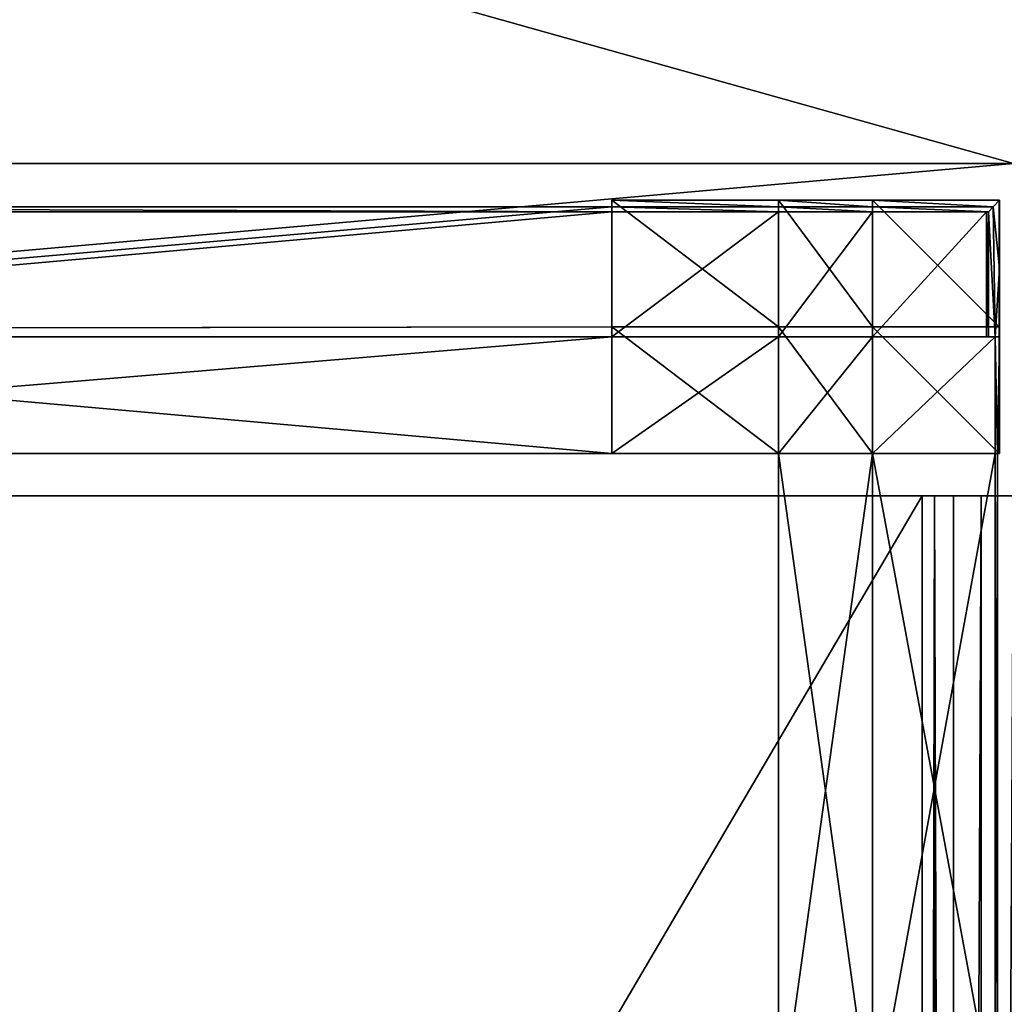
# Model space of a CAD drawing. Extents: x 0 to 35.8, y 0 to 27.5.
# Tile 181 of 256: x 20.6 to 23.5, y 21.6 to 24.5. Entities that reach past the tile are written whole.
import ezdxf

# ---------------------------------------------------------------- set-up
doc = ezdxf.new("R2010")
doc.units = 0
doc.header["$MEASUREMENT"] = 0
doc.layers.get('0').update_dxf_attribs({"color": 13, "linetype": 'CONTINUOUS'})
doc.layers.add('GRATE_-_2', color=250, linetype='CONTINUOUS')
doc.layers.add('RGM8058UC_-_BODY', color=252, linetype='CONTINUOUS')

# ---------------------------------------------------------------- blocks, each defined once
blk = doc.blocks.new('RGM8658UC_TRADECAD_V06_DXF')
at = {"layer": 'GRATE_-_2', "color": 0}
for p, q in [((22.8671, 23.9863, 6.8065), (22.3657, 23.9863, 6.8065)), ((22.3657, 23.9863, 6.8065), (22.3657, 23.6056, 6.8065)), ((22.3657, 23.6056, 7.0614), (22.3657, 23.9863, 7.0614)), ((22.3657, 23.9863, 7.0614), (22.3657, 23.9669, 7.7468)), ((22.3657, 23.9863, 7.0614), (22.8671, 23.9863, 7.0614)), ((22.3657, 23.9863, 7.0614), (22.3657, 23.9669, 7.7468)), ((22.3657, 23.9863, 7.0614), (22.8671, 23.9863, 7.0614)), ((22.3657, 23.9863, 7.0614), (22.3657, 23.9863, 6.8065)), ((22.8671, 23.9863, 6.8065), (22.3657, 23.9863, 6.8065)), ((22.3657, 23.9863, 7.0614), (22.3657, 23.9863, 6.8065)), ((22.3657, 23.6056, 7.0614), (22.3657, 23.9863, 7.0614)), ((22.3657, 23.9863, 6.8065), (22.3657, 23.6056, 6.8065)), ((22.8671, 23.6056, 6.8065), (22.8671, 23.9863, 6.8065)), ((22.8671, 23.9863, 7.0614), (22.8671, 23.9669, 7.7468)), ((22.8671, 23.9863, 6.8065), (22.8671, 23.9863, 7.0614)), ((23.1505, 23.9863, 6.8065), (22.8671, 23.9863, 6.8065)), ((22.8671, 23.6056, 6.8065), (22.8671, 23.9863, 6.8065)), ((22.8671, 23.9863, 7.0614), (22.8671, 23.9669, 7.7468)), ((22.8671, 23.9863, 7.0614), (23.1505, 23.9863, 7.0614)), ((22.8671, 23.9863, 7.0614), (23.1505, 23.9863, 7.0614)), ((22.8671, 23.9863, 6.8065), (22.8671, 23.9863, 7.0614)), ((23.1505, 23.9863, 6.8065), (22.8671, 23.9863, 6.8065)), ((23.5314, 23.9863, 6.8065), (23.1505, 23.9863, 6.8065)), ((23.1505, 23.9863, 6.8065), (23.1505, 23.6056, 6.8065)), ((23.1505, 23.9669, 7.7468), (23.1505, 23.9863, 7.0614)), ((23.1505, 23.9863, 7.0614), (23.5333, 23.9863, 7.0614)), ((23.1505, 23.9863, 7.0614), (23.5333, 23.9863, 7.0614)), ((23.1505, 23.9863, 7.0614), (23.1505, 23.9863, 6.8065)), ((23.5314, 23.9863, 6.8065), (23.1505, 23.9863, 6.8065)), ((23.1505, 23.9863, 6.8065), (23.1505, 23.6056, 6.8065)), ((23.1505, 23.9669, 7.7468), (23.1505, 23.9863, 7.0614)), ((23.1505, 23.9863, 7.0614), (23.1505, 23.9863, 6.8065)), ((23.5142, 23.9669, 7.7468), (23.5333, 23.9863, 7.0614)), ((23.5142, 23.9669, 7.7468), (23.5333, 23.9863, 7.0614)), ((23.5314, 23.6056, 6.8065), (23.5314, 23.9863, 6.8065)), ((23.5333, 23.9863, 7.0614), (23.5314, 23.9863, 6.8065)), ((23.5314, 23.6056, 6.8065), (23.5314, 23.9863, 6.8065)), ((23.5333, 23.9863, 7.0614), (23.5314, 23.9863, 6.8065)), ((23.5333, 23.9863, 7.0614), (23.5333, 23.781, 7.0614)), ((23.5333, 23.6056, 7.0614), (23.5333, 23.9863, 7.0614)), ((18.1319, 23.9669, 7.7468), (22.3657, 23.9669, 7.7468)), ((18.1319, 23.9669, 7.7468), (22.3657, 23.9669, 7.7468)), ((22.3657, 23.9521, 8.2709), (22.3657, 23.9669, 7.7468)), ((22.3657, 23.9669, 7.7468), (22.8671, 23.9669, 7.7468)), ((22.3657, 23.9669, 7.7468), (22.3657, 23.6056, 7.0614)), ((22.3657, 23.9521, 8.2709), (22.3657, 23.9669, 7.7468)), ((22.3657, 23.9669, 7.7468), (22.8671, 23.9669, 7.7468)), ((22.3657, 23.9669, 7.7468), (22.3657, 23.6056, 7.0614)), ((22.8671, 23.9669, 7.7468), (22.8671, 23.9521, 8.2709)), ((22.8671, 23.9669, 7.7468), (22.8671, 23.9521, 8.2709)), ((22.8671, 23.9669, 7.7468), (23.1505, 23.9669, 7.7468)), ((22.8671, 23.9669, 7.7468), (23.1505, 23.9669, 7.7468)), ((23.1505, 23.9521, 8.2709), (23.1505, 23.9669, 7.7468)), ((23.1505, 23.9669, 7.7468), (23.5142, 23.9669, 7.7468)), ((23.1505, 23.9669, 7.7468), (23.5142, 23.9669, 7.7468)), ((23.1505, 23.9521, 8.2709), (23.1505, 23.9669, 7.7468)), ((23.5142, 23.9669, 7.7468), (23.5001, 23.9521, 8.2709)), ((23.5142, 23.9669, 7.7468), (23.5001, 23.9521, 8.2709)), ((23.5202, 23.5758, 7.5334), (23.5142, 23.9669, 7.7468)), ((23.5202, 23.5758, 7.5334), (23.5142, 23.9669, 7.7468)), ((18.1315, 23.9521, 8.4201), (22.3657, 23.9521, 8.4201)), ((18.1315, 23.9521, 8.2709), (22.3657, 23.9521, 8.2709)), ((18.1315, 23.9521, 8.4201), (22.3657, 23.9521, 8.4201)), ((18.1315, 23.9521, 8.2709), (22.3657, 23.9521, 8.2709)), ((22.3657, 23.9521, 8.4201), (22.3657, 23.5758, 8.4201)), ((22.8671, 23.9521, 8.2709), (22.3657, 23.9521, 8.2709)), ((22.3657, 23.9521, 8.2709), (22.3657, 23.9521, 8.4201)), ((22.3657, 23.9521, 8.4201), (22.8671, 23.9521, 8.4201)), ((22.3657, 23.9521, 8.4201), (22.3657, 23.5758, 8.4201)), ((22.8671, 23.9521, 8.2709), (22.3657, 23.9521, 8.2709)), ((22.3657, 23.9521, 8.4201), (22.8671, 23.9521, 8.4201)), ((22.3657, 23.9521, 8.2709), (22.3657, 23.9521, 8.4201)), ((22.8671, 23.9521, 8.4201), (23.1505, 23.9521, 8.4201)), ((22.8671, 23.5758, 8.4201), (22.8671, 23.9521, 8.4201)), ((22.8671, 23.9521, 8.4201), (22.8671, 23.9521, 8.2709)), ((22.8671, 23.9521, 8.2709), (23.1505, 23.9521, 8.2709)), ((22.8671, 23.9521, 8.4201), (23.1505, 23.9521, 8.4201)), ((22.8671, 23.5758, 8.4201), (22.8671, 23.9521, 8.4201)), ((22.8671, 23.9521, 8.4201), (22.8671, 23.9521, 8.2709)), ((22.8671, 23.9521, 8.2709), (23.1505, 23.9521, 8.2709)), ((23.5001, 23.9521, 8.2709), (23.1505, 23.9521, 8.2709)), ((23.1505, 23.9521, 8.4201), (23.1505, 23.5758, 8.4201)), ((23.1505, 23.9521, 8.2709), (23.1505, 23.9521, 8.4201)), ((23.1505, 23.9521, 8.4201), (23.4934, 23.9521, 8.4201)), ((23.1505, 23.9521, 8.4201), (23.1505, 23.5758, 8.4201)), ((23.5001, 23.9521, 8.2709), (23.1505, 23.9521, 8.2709)), ((23.1505, 23.9521, 8.4201), (23.4934, 23.9521, 8.4201)), ((23.1505, 23.9521, 8.2709), (23.1505, 23.9521, 8.4201)), ((23.4934, 23.9521, 8.4201), (23.5001, 23.9521, 8.2709)), ((23.4934, 23.5758, 8.4201), (23.4934, 23.9521, 8.4201)), ((23.4934, 23.5758, 8.4201), (23.4934, 23.9521, 8.4201)), ((23.4934, 23.9521, 8.4201), (23.5001, 23.9521, 8.2709)), ((23.5001, 23.5758, 8.2709), (23.5001, 23.9521, 8.2709)), ((23.5001, 23.5758, 8.2709), (23.5001, 23.9521, 8.2709)), ((23.5333, 23.781, 7.0614), (23.5202, 23.5758, 7.5334)), ((23.5333, 23.781, 7.0614), (23.5202, 23.5758, 7.5334)), ((23.5333, 23.781, 7.0614), (23.5333, 23.5758, 7.0614)), ((22.3657, 23.6056, 7.0614), (18.1325, 23.5988, 7.0614)), ((22.3657, 23.6056, 7.0614), (18.1325, 23.5988, 7.0614)), ((22.3657, 23.2248, 7.0614), (22.3657, 23.6056, 7.0614)), ((22.3657, 23.6056, 6.8065), (22.8671, 23.6056, 6.8065)), ((22.3657, 23.6056, 6.8065), (22.8671, 23.6056, 6.8065)), ((22.3657, 23.6056, 6.8065), (22.3657, 23.2248, 6.8065)), ((22.3657, 23.6056, 7.0614), (22.3657, 23.6056, 6.8065)), ((22.3657, 23.6056, 7.0614), (22.3657, 23.6056, 6.8065)), ((22.3657, 23.2248, 7.0614), (22.3657, 23.6056, 7.0614)), ((22.3657, 23.6056, 6.8065), (22.3657, 23.2248, 6.8065)), ((22.8671, 23.2248, 6.8065), (22.8671, 23.6056, 6.8065)), ((23.1505, 23.6056, 6.8065), (22.8671, 23.6056, 6.8065)), ((22.8671, 23.2248, 6.8065), (22.8671, 23.6056, 6.8065)), ((23.1505, 23.6056, 6.8065), (22.8671, 23.6056, 6.8065)), ((23.1505, 23.6056, 6.8065), (23.5314, 23.6056, 6.8065)), ((23.1505, 23.2248, 6.8065), (23.1505, 23.6056, 6.8065)), ((23.1505, 23.6056, 6.8065), (23.5314, 23.6056, 6.8065)), ((23.1505, 23.2248, 6.8065), (23.1505, 23.6056, 6.8065)), ((23.5314, 23.6056, 6.8065), (23.5333, 23.6056, 7.0614)), ((23.5314, 23.6056, 6.8065), (23.5333, 23.6056, 7.0614)), ((23.5314, 23.6056, 6.8065), (23.5314, 23.2248, 6.8065)), ((23.5314, 23.6056, 6.8065), (23.5314, 23.2248, 6.8065)), ((23.5333, 23.2248, 7.0614), (23.5333, 23.6056, 7.0614)), ((18.1315, 23.5758, 8.2709), (22.3657, 23.5758, 8.2709)), ((22.3657, 23.5758, 7.5334), (18.1315, 23.5758, 7.5334)), ((22.3657, 23.5758, 8.4201), (18.1315, 23.5758, 8.4201)), ((18.1315, 23.5758, 8.2709), (22.3657, 23.5758, 8.2709)), ((22.3657, 23.5758, 8.4201), (18.1315, 23.5758, 8.4201)), ((22.3657, 23.5758, 7.5334), (18.1315, 23.5758, 7.5334)), ((22.3657, 23.5758, 8.2709), (22.3657, 23.5758, 7.5334)), ((22.8671, 23.5758, 8.2709), (22.3657, 23.5758, 8.2709)), ((22.3657, 23.5758, 8.2709), (22.3657, 23.5758, 8.4201)), ((22.3657, 23.5758, 8.4201), (22.8671, 23.5758, 8.4201)), ((22.8671, 23.5758, 7.5334), (22.3657, 23.5758, 7.5334)), ((22.3657, 23.5758, 8.2709), (22.3657, 23.5758, 7.5334)), ((22.8671, 23.5758, 8.2709), (22.3657, 23.5758, 8.2709)), ((22.3657, 23.2248, 7.5334), (22.3657, 23.5758, 7.5334)), ((22.8671, 23.5758, 7.5334), (22.3657, 23.5758, 7.5334)), ((22.3657, 23.5758, 8.4201), (22.8671, 23.5758, 8.4201)), ((22.3657, 23.5758, 8.2709), (22.3657, 23.5758, 8.4201)), ((22.3657, 23.2248, 7.5334), (22.3657, 23.5758, 7.5334)), ((22.8671, 23.5758, 7.5334), (22.8671, 23.5758, 8.2709)), ((22.8671, 23.5758, 8.2709), (23.1505, 23.5758, 8.2709)), ((23.1505, 23.5758, 7.5334), (22.8671, 23.5758, 7.5334)), ((23.1505, 23.5758, 8.4201), (22.8671, 23.5758, 8.4201)), ((22.8671, 23.5758, 8.4201), (22.8671, 23.5758, 8.2709)), ((22.8671, 23.5758, 7.5334), (22.8671, 23.5758, 8.2709)), ((22.8671, 23.5758, 7.5334), (22.8671, 23.2248, 7.5334)), ((22.8671, 23.5758, 8.2709), (23.1505, 23.5758, 8.2709)), ((22.8671, 23.5758, 8.4201), (22.8671, 23.5758, 8.2709)), ((23.1505, 23.5758, 8.4201), (22.8671, 23.5758, 8.4201)), ((22.8671, 23.5758, 7.5334), (22.8671, 23.2248, 7.5334)), ((23.1505, 23.5758, 7.5334), (22.8671, 23.5758, 7.5334)), ((23.1505, 23.5758, 8.2709), (23.1505, 23.5758, 7.5334)), ((23.5001, 23.5758, 8.2709), (23.1505, 23.5758, 8.2709)), ((23.1505, 23.5758, 8.2709), (23.1505, 23.5758, 8.4201)), ((23.1505, 23.5758, 8.4201), (23.4934, 23.5758, 8.4201)), ((23.1505, 23.2248, 7.5334), (23.1505, 23.5758, 7.5334)), ((23.1505, 23.5758, 7.5334), (23.5202, 23.5758, 7.5334)), ((23.5001, 23.5758, 8.2709), (23.1505, 23.5758, 8.2709)), ((23.1505, 23.5758, 7.5334), (23.5202, 23.5758, 7.5334)), ((23.1505, 23.5758, 8.2709), (23.1505, 23.5758, 7.5334)), ((23.1505, 23.5758, 8.4201), (23.4934, 23.5758, 8.4201)), ((23.1505, 23.5758, 8.2709), (23.1505, 23.5758, 8.4201)), ((23.1505, 23.2248, 7.5334), (23.1505, 23.5758, 7.5334)), ((23.4934, 23.5758, 8.4201), (23.5001, 23.5758, 8.2709)), ((23.4934, 23.5758, 8.4201), (23.5001, 23.5758, 8.2709)), ((23.5202, 23.5758, 7.5334), (23.5001, 23.5758, 8.2709)), ((23.5202, 23.5758, 7.5334), (23.5001, 23.5758, 8.2709)), ((23.5333, 23.5758, 7.0614), (23.5202, 23.5758, 7.5334)), ((23.5333, 23.5758, 7.0614), (23.5202, 23.5758, 7.5334)), ((23.5202, 23.2248, 7.5334), (23.5202, 23.5758, 7.5334)), ((23.5202, 23.2248, 7.5334), (23.5202, 23.5758, 7.5334)), ((23.5273, 23.2248, 7.2783), (23.5333, 23.5758, 7.0614)), ((23.5273, 23.2248, 7.2783), (23.5333, 23.5758, 7.0614)), ((23.5333, 23.5758, 7.0614), (23.5333, 23.2248, 7.0614)), ((18.1321, 23.2248, 7.5334), (22.3657, 23.2248, 7.5334)), ((18.1321, 23.2248, 7.5334), (22.3657, 23.2248, 7.5334)), ((18.1325, 23.2248, 7.0614), (22.3657, 23.2248, 7.0614)), ((18.1325, 23.2248, 7.0614), (22.3657, 23.2248, 7.0614)), ((22.3657, 23.2248, 6.8065), (22.8671, 23.2248, 6.8065)), ((22.3657, 23.2248, 7.5334), (22.8671, 23.2248, 7.5334)), ((22.8671, 23.2248, 7.0614), (22.3657, 23.2248, 7.0614)), ((22.3657, 23.2248, 7.0614), (22.3657, 23.2248, 7.5334)), ((22.3657, 23.2248, 7.5334), (22.8671, 23.2248, 7.5334)), ((22.3657, 23.2248, 7.0614), (22.3657, 23.2248, 7.5334)), ((22.3657, 23.2248, 6.8065), (22.3657, 23.2248, 7.0614)), ((22.8671, 23.2248, 7.0614), (22.3657, 23.2248, 7.0614)), ((22.3657, 23.2248, 6.8065), (22.8671, 23.2248, 6.8065)), ((22.3657, 23.2248, 6.8065), (22.3657, 23.2248, 7.0614)), ((22.8671, 23.2248, 7.5334), (22.8671, 23.2248, 7.0614)), ((22.8671, 23.2248, 7.5334), (22.8671, 23.2248, 7.0614)), ((22.8671, 23.2248, 7.5334), (22.8671, 21.1946, 7.5334)), ((22.8671, 21.1946, 7.0614), (22.8671, 23.2248, 7.0614)), ((22.8671, 23.2248, 6.8065), (23.1505, 23.2248, 6.8065)), ((22.8671, 21.1946, 7.0614), (22.8671, 23.2248, 7.0614)), ((23.1505, 23.2248, 7.0614), (22.8671, 23.2248, 7.0614)), ((22.8671, 23.2248, 7.0614), (22.8671, 23.2248, 6.8065)), ((22.8671, 23.2248, 7.0614), (22.8671, 23.2248, 6.8065)), ((23.1505, 23.2248, 7.0614), (22.8671, 23.2248, 7.0614)), ((22.8671, 23.2248, 6.8065), (23.1505, 23.2248, 6.8065)), ((22.8671, 23.2248, 7.5334), (22.8671, 21.1946, 7.5334)), ((22.8671, 23.2248, 7.5334), (23.1505, 23.2248, 7.5334)), ((22.8671, 23.2248, 7.5334), (23.1505, 23.2248, 7.5334)), ((23.1505, 21.1946, 7.5334), (23.1505, 23.2248, 7.5334)), ((23.1505, 23.2248, 7.5334), (23.5202, 23.2248, 7.5334)), ((23.1505, 23.2248, 7.0614), (23.1505, 21.1946, 7.0614)), ((23.1505, 21.1946, 7.2783), (23.1505, 23.2248, 7.2783)), ((23.1505, 23.2248, 7.2783), (23.1505, 23.2248, 7.0614)), ((23.1505, 23.2248, 7.5334), (23.5202, 23.2248, 7.5334)), ((23.1505, 23.2248, 7.0614), (23.1505, 21.1946, 7.0614)), ((23.1505, 23.2248, 7.0614), (23.1505, 23.2248, 6.8065)), ((23.1505, 21.1946, 7.5334), (23.1505, 23.2248, 7.5334)), ((23.1505, 23.2248, 6.8065), (23.5314, 23.2248, 6.8065)), ((23.1505, 23.2248, 7.0614), (23.5333, 23.2248, 7.0614)), ((23.1505, 23.2248, 6.8065), (23.5314, 23.2248, 6.8065)), ((23.1505, 23.2248, 7.0614), (23.1505, 23.2248, 6.8065)), ((23.5273, 23.2248, 7.2783), (23.1505, 23.2248, 7.2783)), ((23.1505, 21.1946, 7.2783), (23.1505, 23.2248, 7.2783)), ((23.5273, 23.2248, 7.2783), (23.1505, 23.2248, 7.2783)), ((23.1505, 23.2248, 7.0614), (23.5333, 23.2248, 7.0614)), ((23.1505, 23.2248, 7.2783), (23.1505, 23.2248, 7.0614)), ((23.5273, 23.2248, 7.2783), (23.5202, 23.2248, 7.5334)), ((23.5202, 23.2248, 7.5334), (23.5202, 21.1946, 7.5334)), ((23.5202, 23.2248, 7.5334), (23.5202, 21.1946, 7.5334)), ((23.5273, 23.2248, 7.2783), (23.5202, 23.2248, 7.5334)), ((23.5333, 23.2248, 7.0614), (23.5273, 23.2248, 7.2783)), ((23.5273, 23.2248, 7.2783), (23.5273, 21.1946, 7.2783)), ((23.5273, 23.2248, 7.2783), (23.5273, 21.1946, 7.2783)), ((23.5333, 23.2248, 7.0614), (23.5273, 23.2248, 7.2783)), ((23.5314, 23.2248, 6.8065), (23.5333, 23.2248, 7.0614)), ((23.5314, 23.2248, 6.8065), (23.5333, 23.2248, 7.0614))]:
    blk.add_line(p, q, dxfattribs=at)
at = {"layer": 'RGM8058UC_-_BODY', "color": 0}
for p, q in [((23.5753, 24.0972, 7.4867), (12.2007, 24.0972, 7.4867)), ((23.5753, 24.0972, 6.7115), (12.2007, 24.0972, 6.7115)), ((23.5753, 24.0972, 7.4867), (12.2007, 24.0972, 7.4867)), ((23.5753, 24.0972), (12.2007, 24.0972)), ((23.5753, 24.0972, 6.7115), (12.2007, 24.0972, 6.7115)), ((23.5753, 24.0972), (12.2007, 24.0972)), ((23.5753, 24.0972, 5.9479), (12.2007, 24.0972, 5.9479)), ((23.5753, 24.0972, 5.9479), (12.2007, 24.0972, 5.9479)), ((12.2007, 23.0972, 6.7115), (23.5753, 23.0972, 6.7115)), ((12.2007, 23.0972, 6.7115), (23.5753, 23.0972, 6.7115)), ((23.3003, 23.0972, 6.032), (12.4757, 23.0972, 6.032)), ((23.3003, 23.0972, 6.032), (12.4757, 23.0972, 6.032)), ((23.5753, 23.0972, 6.7115), (23.3003, 23.0972, 6.032)), ((23.3003, 23.0972, 6.032), (23.3003, 4.6756, 6.032)), ((23.337, 23.0972, 6.0601), (23.3003, 23.0972, 6.032)), ((23.5753, 23.0972, 6.7115), (23.3003, 23.0972, 6.032)), ((23.3003, 23.0972, 6.032), (23.3003, 4.6756, 6.032)), ((23.337, 23.0972, 6.0601), (23.3003, 23.0972, 6.032)), ((23.337, 23.0972, 6.0601), (23.5753, 23.0972, 6.7115)), ((23.3947, 23.0972, 6.156), (23.337, 23.0972, 6.0601)), ((23.337, 23.0972, 6.0601), (23.5753, 23.0972, 6.7115)), ((23.337, 23.0972, 6.0601), (23.337, 4.6756, 6.0601)), ((23.337, 23.0972, 6.0601), (23.337, 4.6756, 6.0601)), ((23.3947, 23.0972, 6.156), (23.337, 23.0972, 6.0601)), ((23.4778, 23.0972, 6.2194), (23.3947, 23.0972, 6.156)), ((23.3947, 23.0972, 6.156), (23.5753, 23.0972, 6.7115)), ((23.3947, 23.0972, 6.156), (23.5753, 23.0972, 6.7115)), ((23.3947, 4.6756, 6.156), (23.3947, 23.0972, 6.156)), ((23.4778, 23.0972, 6.2194), (23.3947, 23.0972, 6.156)), ((23.3947, 4.6756, 6.156), (23.3947, 23.0972, 6.156)), ((23.5753, 23.0972, 6.7115), (23.4778, 23.0972, 6.2194)), ((23.5753, 23.0972, 6.2416), (23.4778, 23.0972, 6.2194)), ((23.5753, 23.0972, 6.7115), (23.4778, 23.0972, 6.2194)), ((23.4778, 4.6756, 6.2194), (23.4778, 23.0972, 6.2194)), ((23.5753, 23.0972, 6.2416), (23.4778, 23.0972, 6.2194)), ((23.4778, 4.6756, 6.2194), (23.4778, 23.0972, 6.2194))]:
    blk.add_line(p, q, dxfattribs=at)
at = {"layer": 'GRATE_-_2', "color": 250}
mesh = blk.add_polyface(dxfattribs=at)
corners = [(22.8671, 23.6056, 6.8065), (22.3657, 23.9863, 6.8065), (22.3657, 23.6056, 6.8065), (22.8671, 23.9863, 6.8065)]
mesh.append_faces([[corners[k] for k in face] for face in [(0, 1, 2), (1, 0, 3)]], dxfattribs={"vtx0": -1, "color": 250})
mesh = blk.add_polyface(dxfattribs=at)
corners = [(22.3657, 23.9863, 7.0614), (22.3657, 23.9669, 7.7468), (22.3657, 23.6056, 7.0614)]
mesh.append_faces([[corners[k] for k in face] for face in [(0, 1, 2)]], dxfattribs={"color": 250})
mesh = blk.add_polyface(dxfattribs=at)
corners = [(22.8671, 23.9669, 7.7468), (22.3657, 23.9863, 7.0614), (22.8671, 23.9863, 7.0614), (22.3657, 23.9669, 7.7468)]
mesh.append_faces([[corners[k] for k in face] for face in [(0, 1, 2), (1, 0, 3)]], dxfattribs={"vtx0": -1, "color": 250})
mesh = blk.add_polyface(dxfattribs=at)
corners = [(22.8671, 23.9863, 7.0614), (22.3657, 23.9863, 6.8065), (22.8671, 23.9863, 6.8065), (22.3657, 23.9863, 7.0614)]
mesh.append_faces([[corners[k] for k in face] for face in [(0, 1, 2), (1, 0, 3)]], dxfattribs={"vtx0": -1, "color": 250})
mesh = blk.add_polyface(dxfattribs=at)
corners = [(22.3657, 23.9863, 6.8065), (22.3657, 23.6056, 7.0614), (22.3657, 23.6056, 6.8065), (22.3657, 23.9863, 7.0614)]
mesh.append_faces([[corners[k] for k in face] for face in [(0, 1, 2), (1, 0, 3)]], dxfattribs={"vtx0": -1, "color": 250})
mesh = blk.add_polyface(dxfattribs=at)
corners = [(23.1505, 23.6056, 6.8065), (22.8671, 23.9863, 6.8065), (22.8671, 23.6056, 6.8065), (23.1505, 23.9863, 6.8065)]
mesh.append_faces([[corners[k] for k in face] for face in [(0, 1, 2), (1, 0, 3)]], dxfattribs={"vtx0": -1, "color": 250})
mesh = blk.add_polyface(dxfattribs=at)
corners = [(23.1505, 23.9669, 7.7468), (22.8671, 23.9863, 7.0614), (23.1505, 23.9863, 7.0614), (22.8671, 23.9669, 7.7468)]
mesh.append_faces([[corners[k] for k in face] for face in [(0, 1, 2), (1, 0, 3)]], dxfattribs={"vtx0": -1, "color": 250})
mesh = blk.add_polyface(dxfattribs=at)
corners = [(23.1505, 23.9863, 7.0614), (22.8671, 23.9863, 6.8065), (23.1505, 23.9863, 6.8065), (22.8671, 23.9863, 7.0614)]
mesh.append_faces([[corners[k] for k in face] for face in [(0, 1, 2), (1, 0, 3)]], dxfattribs={"vtx0": -1, "color": 250})
mesh = blk.add_polyface(dxfattribs=at)
corners = [(23.5314, 23.6056, 6.8065), (23.1505, 23.9863, 6.8065), (23.1505, 23.6056, 6.8065), (23.5314, 23.9863, 6.8065)]
mesh.append_faces([[corners[k] for k in face] for face in [(0, 1, 2), (1, 0, 3)]], dxfattribs={"vtx0": -1, "color": 250})
mesh = blk.add_polyface(dxfattribs=at)
corners = [(23.5142, 23.9669, 7.7468), (23.1505, 23.9863, 7.0614), (23.5333, 23.9863, 7.0614), (23.1505, 23.9669, 7.7468)]
mesh.append_faces([[corners[k] for k in face] for face in [(0, 1, 2), (1, 0, 3)]], dxfattribs={"vtx0": -1, "color": 250})
mesh = blk.add_polyface(dxfattribs=at)
corners = [(23.5333, 23.9863, 7.0614), (23.1505, 23.9863, 6.8065), (23.5314, 23.9863, 6.8065), (23.1505, 23.9863, 7.0614)]
mesh.append_faces([[corners[k] for k in face] for face in [(0, 1, 2), (1, 0, 3)]], dxfattribs={"vtx0": -1, "color": 250})
mesh = blk.add_polyface(dxfattribs=at)
corners = [(23.5142, 23.9669, 7.7468), (23.5333, 23.781, 7.0614), (23.5202, 23.5758, 7.5334), (23.5333, 23.9863, 7.0614)]
mesh.append_faces([[corners[k] for k in face] for face in [(0, 1, 2), (1, 0, 3)]], dxfattribs={"vtx0": -1, "color": 250})
mesh = blk.add_polyface(dxfattribs=at)
corners = [(23.5333, 23.9863, 7.0614), (23.5314, 23.6056, 6.8065), (23.5333, 23.6056, 7.0614), (23.5314, 23.9863, 6.8065)]
mesh.append_faces([[corners[k] for k in face] for face in [(0, 1, 2), (1, 0, 3)]], dxfattribs={"vtx0": -1, "color": 250})
mesh = blk.add_polyface(dxfattribs=at)
corners = [(22.3657, 23.9521, 8.2709), (18.1319, 23.9669, 7.7468), (22.3657, 23.9669, 7.7468), (18.1315, 23.9521, 8.2709)]
mesh.append_faces([[corners[k] for k in face] for face in [(0, 1, 2), (1, 0, 3)]], dxfattribs={"vtx0": -1, "color": 250})
mesh = blk.add_polyface(dxfattribs=at)
corners = [(18.1319, 23.9669, 7.7468), (18.1325, 23.5988, 7.0614), (22.3657, 23.9669, 7.7468)]
mesh.append_faces([[corners[k] for k in face] for face in [(0, 1, 2)]], dxfattribs={"color": 250})
mesh = blk.add_polyface(dxfattribs=at)
corners = [(22.3657, 23.9669, 7.7468), (18.1325, 23.5988, 7.0614), (22.3657, 23.6056, 7.0614)]
mesh.append_faces([[corners[k] for k in face] for face in [(0, 1, 2)]], dxfattribs={"color": 250})
mesh = blk.add_polyface(dxfattribs=at)
corners = [(22.8671, 23.9521, 8.2709), (22.3657, 23.9669, 7.7468), (22.8671, 23.9669, 7.7468), (22.3657, 23.9521, 8.2709)]
mesh.append_faces([[corners[k] for k in face] for face in [(0, 1, 2), (1, 0, 3)]], dxfattribs={"vtx0": -1, "color": 250})
mesh = blk.add_polyface(dxfattribs=at)
corners = [(23.1505, 23.9521, 8.2709), (22.8671, 23.9669, 7.7468), (23.1505, 23.9669, 7.7468), (22.8671, 23.9521, 8.2709)]
mesh.append_faces([[corners[k] for k in face] for face in [(0, 1, 2), (1, 0, 3)]], dxfattribs={"vtx0": -1, "color": 250})
mesh = blk.add_polyface(dxfattribs=at)
corners = [(23.5001, 23.9521, 8.2709), (23.1505, 23.9669, 7.7468), (23.5142, 23.9669, 7.7468), (23.1505, 23.9521, 8.2709)]
mesh.append_faces([[corners[k] for k in face] for face in [(0, 1, 2), (1, 0, 3)]], dxfattribs={"vtx0": -1, "color": 250})
mesh = blk.add_polyface(dxfattribs=at)
corners = [(23.5001, 23.9521, 8.2709), (23.5202, 23.5758, 7.5334), (23.5001, 23.5758, 8.2709), (23.5142, 23.9669, 7.7468)]
mesh.append_faces([[corners[k] for k in face] for face in [(0, 1, 2), (1, 0, 3)]], dxfattribs={"vtx0": -1, "color": 250})
mesh = blk.add_polyface(dxfattribs=at)
corners = [(22.3657, 23.9521, 8.4201), (18.1315, 23.5758, 8.4201), (18.1315, 23.9521, 8.4201), (22.3657, 23.5758, 8.4201)]
mesh.append_faces([[corners[k] for k in face] for face in [(0, 1, 2), (1, 0, 3)]], dxfattribs={"vtx0": -1, "color": 250})
mesh = blk.add_polyface(dxfattribs=at)
corners = [(22.3657, 23.9521, 8.4201), (18.1315, 23.9521, 8.2709), (22.3657, 23.9521, 8.2709), (18.1315, 23.9521, 8.4201)]
mesh.append_faces([[corners[k] for k in face] for face in [(0, 1, 2), (1, 0, 3)]], dxfattribs={"vtx0": -1, "color": 250})
mesh = blk.add_polyface(dxfattribs=at)
corners = [(22.8671, 23.9521, 8.4201), (22.3657, 23.5758, 8.4201), (22.3657, 23.9521, 8.4201), (22.8671, 23.5758, 8.4201)]
mesh.append_faces([[corners[k] for k in face] for face in [(0, 1, 2), (1, 0, 3)]], dxfattribs={"vtx0": -1, "color": 250})
mesh = blk.add_polyface(dxfattribs=at)
corners = [(22.8671, 23.9521, 8.4201), (22.3657, 23.9521, 8.2709), (22.8671, 23.9521, 8.2709), (22.3657, 23.9521, 8.4201)]
mesh.append_faces([[corners[k] for k in face] for face in [(0, 1, 2), (1, 0, 3)]], dxfattribs={"vtx0": -1, "color": 250})
mesh = blk.add_polyface(dxfattribs=at)
corners = [(23.1505, 23.9521, 8.4201), (22.8671, 23.5758, 8.4201), (22.8671, 23.9521, 8.4201), (23.1505, 23.5758, 8.4201)]
mesh.append_faces([[corners[k] for k in face] for face in [(0, 1, 2), (1, 0, 3)]], dxfattribs={"vtx0": -1, "color": 250})
mesh = blk.add_polyface(dxfattribs=at)
corners = [(23.1505, 23.9521, 8.4201), (22.8671, 23.9521, 8.2709), (23.1505, 23.9521, 8.2709), (22.8671, 23.9521, 8.4201)]
mesh.append_faces([[corners[k] for k in face] for face in [(0, 1, 2), (1, 0, 3)]], dxfattribs={"vtx0": -1, "color": 250})
mesh = blk.add_polyface(dxfattribs=at)
corners = [(23.4934, 23.9521, 8.4201), (23.1505, 23.5758, 8.4201), (23.1505, 23.9521, 8.4201), (23.4934, 23.5758, 8.4201)]
mesh.append_faces([[corners[k] for k in face] for face in [(0, 1, 2), (1, 0, 3)]], dxfattribs={"vtx0": -1, "color": 250})
mesh = blk.add_polyface(dxfattribs=at)
corners = [(23.4934, 23.9521, 8.4201), (23.1505, 23.9521, 8.2709), (23.5001, 23.9521, 8.2709), (23.1505, 23.9521, 8.4201)]
mesh.append_faces([[corners[k] for k in face] for face in [(0, 1, 2), (1, 0, 3)]], dxfattribs={"vtx0": -1, "color": 250})
mesh = blk.add_polyface(dxfattribs=at)
corners = [(23.4934, 23.9521, 8.4201), (23.5001, 23.5758, 8.2709), (23.4934, 23.5758, 8.4201), (23.5001, 23.9521, 8.2709)]
mesh.append_faces([[corners[k] for k in face] for face in [(0, 1, 2), (1, 0, 3)]], dxfattribs={"vtx0": -1, "color": 250})
mesh = blk.add_polyface(dxfattribs=at)
corners = [(23.5333, 23.781, 7.0614), (23.5333, 23.5758, 7.0614), (23.5202, 23.5758, 7.5334)]
mesh.append_faces([[corners[k] for k in face] for face in [(0, 1, 2)]], dxfattribs={"color": 250})
mesh = blk.add_polyface(dxfattribs=at)
corners = [(22.3657, 23.2248, 7.0614), (18.1325, 23.5988, 7.0614), (18.1325, 23.2248, 7.0614), (22.3657, 23.6056, 7.0614)]
mesh.append_faces([[corners[k] for k in face] for face in [(0, 1, 2), (1, 0, 3)]], dxfattribs={"vtx0": -1, "color": 250})
mesh = blk.add_polyface(dxfattribs=at)
corners = [(22.8671, 23.2248, 6.8065), (22.3657, 23.6056, 6.8065), (22.3657, 23.2248, 6.8065), (22.8671, 23.6056, 6.8065)]
mesh.append_faces([[corners[k] for k in face] for face in [(0, 1, 2), (1, 0, 3)]], dxfattribs={"vtx0": -1, "color": 250})
mesh = blk.add_polyface(dxfattribs=at)
corners = [(22.3657, 23.6056, 6.8065), (22.3657, 23.2248, 7.0614), (22.3657, 23.2248, 6.8065), (22.3657, 23.6056, 7.0614)]
mesh.append_faces([[corners[k] for k in face] for face in [(0, 1, 2), (1, 0, 3)]], dxfattribs={"vtx0": -1, "color": 250})
mesh = blk.add_polyface(dxfattribs=at)
corners = [(23.1505, 23.2248, 6.8065), (22.8671, 23.6056, 6.8065), (22.8671, 23.2248, 6.8065), (23.1505, 23.6056, 6.8065)]
mesh.append_faces([[corners[k] for k in face] for face in [(0, 1, 2), (1, 0, 3)]], dxfattribs={"vtx0": -1, "color": 250})
mesh = blk.add_polyface(dxfattribs=at)
corners = [(23.5314, 23.2248, 6.8065), (23.1505, 23.6056, 6.8065), (23.1505, 23.2248, 6.8065), (23.5314, 23.6056, 6.8065)]
mesh.append_faces([[corners[k] for k in face] for face in [(0, 1, 2), (1, 0, 3)]], dxfattribs={"vtx0": -1, "color": 250})
mesh = blk.add_polyface(dxfattribs=at)
corners = [(23.5333, 23.6056, 7.0614), (23.5314, 23.2248, 6.8065), (23.5333, 23.2248, 7.0614), (23.5314, 23.6056, 6.8065)]
mesh.append_faces([[corners[k] for k in face] for face in [(0, 1, 2), (1, 0, 3)]], dxfattribs={"vtx0": -1, "color": 250})
mesh = blk.add_polyface(dxfattribs=at)
corners = [(18.1315, 23.5758, 8.2709), (22.3657, 23.5758, 7.5334), (18.1315, 23.5758, 7.5334), (22.3657, 23.5758, 8.2709)]
mesh.append_faces([[corners[k] for k in face] for face in [(0, 1, 2), (1, 0, 3)]], dxfattribs={"vtx0": -1, "color": 250})
mesh = blk.add_polyface(dxfattribs=at)
corners = [(18.1315, 23.5758, 8.4201), (22.3657, 23.5758, 8.2709), (18.1315, 23.5758, 8.2709), (22.3657, 23.5758, 8.4201)]
mesh.append_faces([[corners[k] for k in face] for face in [(0, 1, 2), (1, 0, 3)]], dxfattribs={"vtx0": -1, "color": 250})
mesh = blk.add_polyface(dxfattribs=at)
corners = [(22.3657, 23.5758, 7.5334), (18.1321, 23.2248, 7.5334), (18.1315, 23.5758, 7.5334), (22.3657, 23.2248, 7.5334)]
mesh.append_faces([[corners[k] for k in face] for face in [(0, 1, 2), (1, 0, 3)]], dxfattribs={"vtx0": -1, "color": 250})
mesh = blk.add_polyface(dxfattribs=at)
corners = [(22.3657, 23.5758, 8.4201), (22.8671, 23.5758, 8.2709), (22.3657, 23.5758, 8.2709), (22.8671, 23.5758, 8.4201)]
mesh.append_faces([[corners[k] for k in face] for face in [(0, 1, 2), (1, 0, 3)]], dxfattribs={"vtx0": -1, "color": 250})
mesh = blk.add_polyface(dxfattribs=at)
corners = [(22.3657, 23.5758, 8.2709), (22.8671, 23.5758, 7.5334), (22.3657, 23.5758, 7.5334), (22.8671, 23.5758, 8.2709)]
mesh.append_faces([[corners[k] for k in face] for face in [(0, 1, 2), (1, 0, 3)]], dxfattribs={"vtx0": -1, "color": 250})
mesh = blk.add_polyface(dxfattribs=at)
corners = [(22.8671, 23.5758, 7.5334), (22.3657, 23.2248, 7.5334), (22.3657, 23.5758, 7.5334), (22.8671, 23.2248, 7.5334)]
mesh.append_faces([[corners[k] for k in face] for face in [(0, 1, 2), (1, 0, 3)]], dxfattribs={"vtx0": -1, "color": 250})
mesh = blk.add_polyface(dxfattribs=at)
corners = [(22.8671, 23.5758, 8.2709), (23.1505, 23.5758, 7.5334), (22.8671, 23.5758, 7.5334), (23.1505, 23.5758, 8.2709)]
mesh.append_faces([[corners[k] for k in face] for face in [(0, 1, 2), (1, 0, 3)]], dxfattribs={"vtx0": -1, "color": 250})
mesh = blk.add_polyface(dxfattribs=at)
corners = [(22.8671, 23.5758, 8.4201), (23.1505, 23.5758, 8.2709), (22.8671, 23.5758, 8.2709), (23.1505, 23.5758, 8.4201)]
mesh.append_faces([[corners[k] for k in face] for face in [(0, 1, 2), (1, 0, 3)]], dxfattribs={"vtx0": -1, "color": 250})
mesh = blk.add_polyface(dxfattribs=at)
corners = [(23.1505, 23.5758, 7.5334), (22.8671, 23.2248, 7.5334), (22.8671, 23.5758, 7.5334), (23.1505, 23.2248, 7.5334)]
mesh.append_faces([[corners[k] for k in face] for face in [(0, 1, 2), (1, 0, 3)]], dxfattribs={"vtx0": -1, "color": 250})
mesh = blk.add_polyface(dxfattribs=at)
corners = [(23.1505, 23.5758, 8.4201), (23.5001, 23.5758, 8.2709), (23.1505, 23.5758, 8.2709), (23.4934, 23.5758, 8.4201)]
mesh.append_faces([[corners[k] for k in face] for face in [(0, 1, 2), (1, 0, 3)]], dxfattribs={"vtx0": -1, "color": 250})
mesh = blk.add_polyface(dxfattribs=at)
corners = [(23.5202, 23.5758, 7.5334), (23.1505, 23.2248, 7.5334), (23.1505, 23.5758, 7.5334), (23.5202, 23.2248, 7.5334)]
mesh.append_faces([[corners[k] for k in face] for face in [(0, 1, 2), (1, 0, 3)]], dxfattribs={"vtx0": -1, "color": 250})
mesh = blk.add_polyface(dxfattribs=at)
corners = [(23.1505, 23.5758, 8.2709), (23.5202, 23.5758, 7.5334), (23.1505, 23.5758, 7.5334), (23.5001, 23.5758, 8.2709)]
mesh.append_faces([[corners[k] for k in face] for face in [(0, 1, 2), (1, 0, 3)]], dxfattribs={"vtx0": -1, "color": 250})
mesh = blk.add_polyface(dxfattribs=at)
corners = [(23.5202, 23.5758, 7.5334), (23.5273, 23.2248, 7.2783), (23.5202, 23.2248, 7.5334), (23.5333, 23.5758, 7.0614)]
mesh.append_faces([[corners[k] for k in face] for face in [(0, 1, 2), (1, 0, 3)]], dxfattribs={"vtx0": -1, "color": 250})
mesh = blk.add_polyface(dxfattribs=at)
corners = [(23.5333, 23.5758, 7.0614), (23.5333, 23.2248, 7.0614), (23.5273, 23.2248, 7.2783)]
mesh.append_faces([[corners[k] for k in face] for face in [(0, 1, 2)]], dxfattribs={"color": 250})
mesh = blk.add_polyface(dxfattribs=at)
corners = [(18.1321, 23.2248, 7.5334), (22.3657, 23.2248, 7.0614), (18.1325, 23.2248, 7.0614), (22.3657, 23.2248, 7.5334)]
mesh.append_faces([[corners[k] for k in face] for face in [(0, 1, 2), (1, 0, 3)]], dxfattribs={"vtx0": -1, "color": 250})
mesh = blk.add_polyface(dxfattribs=at)
corners = [(22.3657, 23.2248, 7.5334), (22.8671, 23.2248, 7.0614), (22.3657, 23.2248, 7.0614), (22.8671, 23.2248, 7.5334)]
mesh.append_faces([[corners[k] for k in face] for face in [(0, 1, 2), (1, 0, 3)]], dxfattribs={"vtx0": -1, "color": 250})
mesh = blk.add_polyface(dxfattribs=at)
corners = [(22.3657, 23.2248, 7.0614), (22.8671, 23.2248, 6.8065), (22.3657, 23.2248, 6.8065), (22.8671, 23.2248, 7.0614)]
mesh.append_faces([[corners[k] for k in face] for face in [(0, 1, 2), (1, 0, 3)]], dxfattribs={"vtx0": -1, "color": 250})
mesh = blk.add_polyface(dxfattribs=at)
corners = [(22.8671, 23.2248, 7.0614), (22.8671, 21.1946, 7.5334), (22.8671, 21.1946, 7.0614), (22.8671, 23.2248, 7.5334)]
mesh.append_faces([[corners[k] for k in face] for face in [(0, 1, 2), (1, 0, 3)]], dxfattribs={"vtx0": -1, "color": 250})
mesh = blk.add_polyface(dxfattribs=at)
corners = [(23.1505, 21.1946, 7.0614), (22.8671, 23.2248, 7.0614), (22.8671, 21.1946, 7.0614), (23.1505, 23.2248, 7.0614)]
mesh.append_faces([[corners[k] for k in face] for face in [(0, 1, 2), (1, 0, 3)]], dxfattribs={"vtx0": -1, "color": 250})
mesh = blk.add_polyface(dxfattribs=at)
corners = [(22.8671, 23.2248, 7.0614), (23.1505, 23.2248, 6.8065), (22.8671, 23.2248, 6.8065), (23.1505, 23.2248, 7.0614)]
mesh.append_faces([[corners[k] for k in face] for face in [(0, 1, 2), (1, 0, 3)]], dxfattribs={"vtx0": -1, "color": 250})
mesh = blk.add_polyface(dxfattribs=at)
corners = [(23.1505, 23.2248, 7.5334), (22.8671, 21.1946, 7.5334), (22.8671, 23.2248, 7.5334), (23.1505, 21.1946, 7.5334)]
mesh.append_faces([[corners[k] for k in face] for face in [(0, 1, 2), (1, 0, 3)]], dxfattribs={"vtx0": -1, "color": 250})
mesh = blk.add_polyface(dxfattribs=at)
corners = [(23.5202, 23.2248, 7.5334), (23.1505, 21.1946, 7.5334), (23.1505, 23.2248, 7.5334), (23.5202, 21.1946, 7.5334)]
mesh.append_faces([[corners[k] for k in face] for face in [(0, 1, 2), (1, 0, 3)]], dxfattribs={"vtx0": -1, "color": 250})
mesh = blk.add_polyface(dxfattribs=at)
corners = [(23.1505, 23.2248, 7.2783), (23.1505, 21.1946, 7.0614), (23.1505, 21.1946, 7.2783), (23.1505, 23.2248, 7.0614)]
mesh.append_faces([[corners[k] for k in face] for face in [(0, 1, 2), (1, 0, 3)]], dxfattribs={"vtx0": -1, "color": 250})
mesh = blk.add_polyface(dxfattribs=at)
corners = [(23.1505, 23.2248, 7.0614), (23.5314, 23.2248, 6.8065), (23.1505, 23.2248, 6.8065), (23.5333, 23.2248, 7.0614)]
mesh.append_faces([[corners[k] for k in face] for face in [(0, 1, 2), (1, 0, 3)]], dxfattribs={"vtx0": -1, "color": 250})
mesh = blk.add_polyface(dxfattribs=at)
corners = [(23.5273, 21.1946, 7.2783), (23.1505, 23.2248, 7.2783), (23.1505, 21.1946, 7.2783), (23.5273, 23.2248, 7.2783)]
mesh.append_faces([[corners[k] for k in face] for face in [(0, 1, 2), (1, 0, 3)]], dxfattribs={"vtx0": -1, "color": 250})
mesh = blk.add_polyface(dxfattribs=at)
corners = [(23.1505, 23.2248, 7.2783), (23.5333, 23.2248, 7.0614), (23.1505, 23.2248, 7.0614), (23.5273, 23.2248, 7.2783)]
mesh.append_faces([[corners[k] for k in face] for face in [(0, 1, 2), (1, 0, 3)]], dxfattribs={"vtx0": -1, "color": 250})
mesh = blk.add_polyface(dxfattribs=at)
corners = [(23.5202, 23.2248, 7.5334), (23.5273, 21.1946, 7.2783), (23.5202, 21.1946, 7.5334), (23.5273, 23.2248, 7.2783)]
mesh.append_faces([[corners[k] for k in face] for face in [(0, 1, 2), (1, 0, 3)]], dxfattribs={"vtx0": -1, "color": 250})
at = {"layer": 'RGM8058UC_-_BODY', "color": 252}
mesh = blk.add_polyface(dxfattribs=at)
corners = [(23.5753, 27.2891, 7.4867), (12.2007, 24.0972, 7.4867), (12.2007, 27.2891, 7.4867), (23.5753, 24.0972, 7.4867)]
mesh.append_faces([[corners[k] for k in face] for face in [(0, 1, 2), (1, 0, 3)]], dxfattribs={"vtx0": -1, "color": 252})
mesh = blk.add_polyface(dxfattribs=at)
corners = [(23.5753, 24.0972, 5.9479), (12.2007, 27.2867, 5.9479), (12.2007, 24.0972, 5.9479), (23.5753, 27.2867, 5.9479)]
mesh.append_faces([[corners[k] for k in face] for face in [(0, 1, 2), (1, 0, 3)]], dxfattribs={"vtx0": -1, "color": 252})
mesh = blk.add_polyface(dxfattribs=at)
corners = [(12.2007, 24.0972, 7.4867), (23.5753, 24.0972, 6.7115), (12.2007, 24.0972, 6.7115), (23.5753, 24.0972, 7.4867)]
mesh.append_faces([[corners[k] for k in face] for face in [(0, 1, 2), (1, 0, 3)]], dxfattribs={"vtx0": -1, "color": 252})
mesh = blk.add_polyface(dxfattribs=at)
corners = [(23.5753, 3.6756), (12.2007, 24.0972), (12.2007, 3.6756), (23.5753, 24.0972)]
mesh.append_faces([[corners[k] for k in face] for face in [(0, 1, 2), (1, 0, 3)]], dxfattribs={"vtx0": -1, "color": 252})
mesh = blk.add_polyface(dxfattribs=at)
corners = [(23.5753, 24.0972, 6.7115), (12.2007, 23.0972, 6.7115), (12.2007, 24.0972, 6.7115), (23.5753, 23.0972, 6.7115)]
mesh.append_faces([[corners[k] for k in face] for face in [(0, 1, 2), (1, 0, 3)]], dxfattribs={"vtx0": -1, "color": 252})
mesh = blk.add_polyface(dxfattribs=at)
corners = [(23.5753, 24.0972, 5.9479), (12.2007, 24.0972), (23.5753, 24.0972), (12.2007, 24.0972, 5.9479)]
mesh.append_faces([[corners[k] for k in face] for face in [(0, 1, 2), (1, 0, 3)]], dxfattribs={"vtx0": -1, "color": 252})
mesh = blk.add_polyface(dxfattribs=at)
corners = [(12.2007, 23.0972, 6.7115), (23.3003, 23.0972, 6.032), (12.4757, 23.0972, 6.032), (23.5753, 23.0972, 6.7115)]
mesh.append_faces([[corners[k] for k in face] for face in [(0, 1, 2), (1, 0, 3)]], dxfattribs={"vtx0": -1, "color": 252})
mesh = blk.add_polyface(dxfattribs=at)
corners = [(23.3003, 23.0972, 6.032), (12.4757, 4.6756, 6.032), (12.4757, 23.0972, 6.032), (23.3003, 4.6756, 6.032)]
mesh.append_faces([[corners[k] for k in face] for face in [(0, 1, 2), (1, 0, 3)]], dxfattribs={"vtx0": -1, "color": 252})
mesh = blk.add_polyface(dxfattribs=at)
corners = [(23.5753, 23.0972, 6.7115), (23.337, 23.0972, 6.0601), (23.3003, 23.0972, 6.032)]
mesh.append_faces([[corners[k] for k in face] for face in [(0, 1, 2)]], dxfattribs={"color": 252})
mesh = blk.add_polyface(dxfattribs=at)
corners = [(23.337, 23.0972, 6.0601), (23.3003, 4.6756, 6.032), (23.3003, 23.0972, 6.032), (23.337, 4.6756, 6.0601)]
mesh.append_faces([[corners[k] for k in face] for face in [(0, 1, 2), (1, 0, 3)]], dxfattribs={"vtx0": -1, "color": 252})
mesh = blk.add_polyface(dxfattribs=at)
corners = [(23.5753, 23.0972, 6.7115), (23.3947, 23.0972, 6.156), (23.337, 23.0972, 6.0601)]
mesh.append_faces([[corners[k] for k in face] for face in [(0, 1, 2)]], dxfattribs={"color": 252})
mesh = blk.add_polyface(dxfattribs=at)
corners = [(23.337, 23.0972, 6.0601), (23.3947, 4.6756, 6.156), (23.337, 4.6756, 6.0601), (23.3947, 23.0972, 6.156)]
mesh.append_faces([[corners[k] for k in face] for face in [(0, 1, 2), (1, 0, 3)]], dxfattribs={"vtx0": -1, "color": 252})
mesh = blk.add_polyface(dxfattribs=at)
corners = [(23.5753, 23.0972, 6.7115), (23.4778, 23.0972, 6.2194), (23.3947, 23.0972, 6.156)]
mesh.append_faces([[corners[k] for k in face] for face in [(0, 1, 2)]], dxfattribs={"color": 252})
mesh = blk.add_polyface(dxfattribs=at)
corners = [(23.4778, 23.0972, 6.2194), (23.3947, 4.6756, 6.156), (23.3947, 23.0972, 6.156), (23.4778, 4.6756, 6.2194)]
mesh.append_faces([[corners[k] for k in face] for face in [(0, 1, 2), (1, 0, 3)]], dxfattribs={"vtx0": -1, "color": 252})
mesh = blk.add_polyface(dxfattribs=at)
corners = [(23.5753, 23.0972, 6.7115), (23.5753, 23.0972, 6.2416), (23.4778, 23.0972, 6.2194)]
mesh.append_faces([[corners[k] for k in face] for face in [(0, 1, 2)]], dxfattribs={"color": 252})
mesh = blk.add_polyface(dxfattribs=at)
corners = [(23.5753, 23.0972, 6.2416), (23.4778, 4.6756, 6.2194), (23.4778, 23.0972, 6.2194), (23.5753, 4.6756, 6.2416)]
mesh.append_faces([[corners[k] for k in face] for face in [(0, 1, 2), (1, 0, 3)]], dxfattribs={"vtx0": -1, "color": 252})

msp = doc.modelspace()

# ---------------------------------------------------------------- block references
at = {"color": 0}
msp.add_blockref('RGM8658UC_TRADECAD_V06_DXF', (0, 0), dxfattribs=at)

doc.saveas('drawing.dxf')
